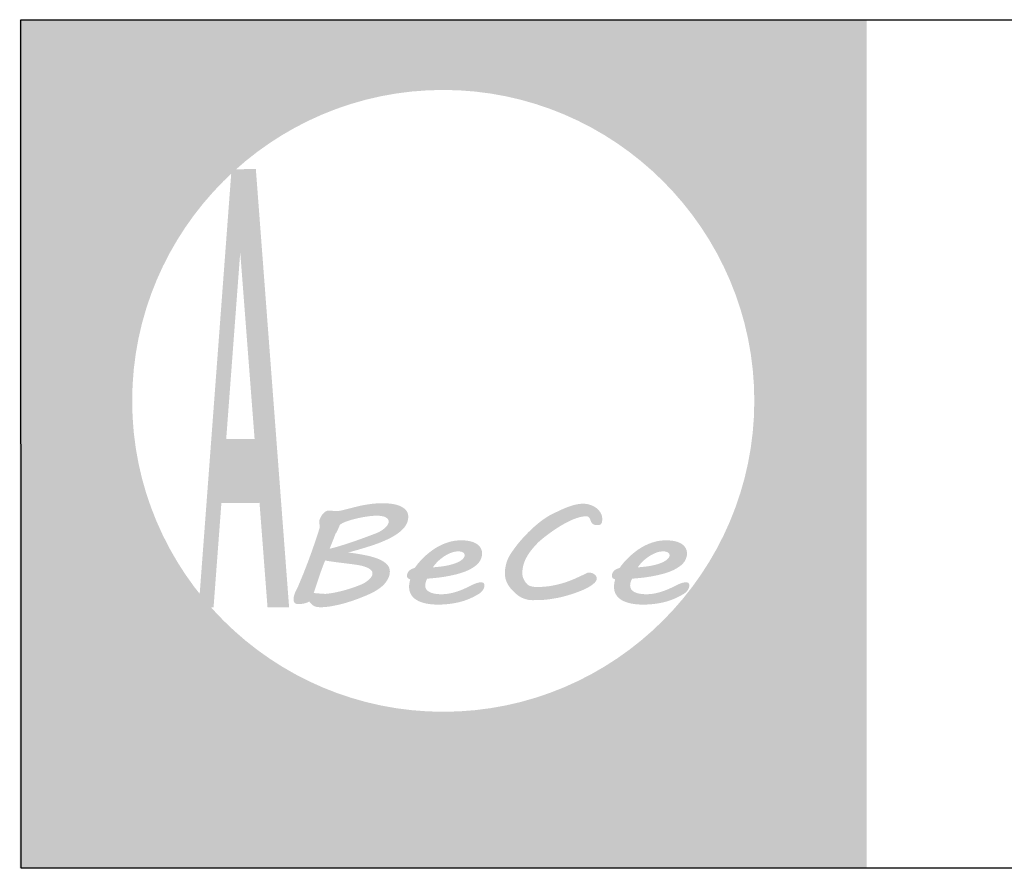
# Model space of a CAD drawing. Header units: millimetres. Extents: x -5773 to -2898, y -9833 to -1081.
# Tile 27 of 53: x -3211 to -3138, y -5679 to -5616. Entities that reach past the tile are written whole.
import ezdxf

# ---------------------------------------------------------------- set-up
doc = ezdxf.new("R2010")
doc.units = ezdxf.units.MM
doc.header["$LTSCALE"] = 25
doc.layers.add('a-tabelka_Nr_pióra__7', color=7, linetype='Continuous', lineweight=13)
doc.layers.add('Warstwa 1', color=7, linetype='Continuous')

msp = doc.modelspace()

# ---------------------------------------------------------------- hatches: boundary and pattern name
at = {"linetype": 'Continuous', "lineweight": 0}
h = msp.add_hatch(color=254, dxfattribs=at)
edge = h.paths.add_edge_path()
edge.add_spline(control_points=[(-3176.583, -5670.979), (-3176.583, -5670.979), (-3176.233, -5671.397), (-3176.233, -5671.397), (-3176.233, -5671.397), (-3175.874, -5670.928), (-3175.874, -5670.928), (-3175.874, -5670.928), (-3176.233, -5670.509), (-3176.233, -5670.509), (-3176.233, -5670.509), (-3176.583, -5670.979), (-3176.583, -5670.979)], knot_values=[0, 0, 0, 0, 0.25, 0.25, 0.25, 0.5, 0.5, 0.5, 0.75, 0.75, 0.75, 1, 1, 1, 1], degree=3, periodic=0)
edge = h.paths.add_edge_path()
edge.add_spline(control_points=[(-3177.715, -5678.166), (-3177.715, -5678.166), (-3177.572, -5678.635), (-3177.572, -5678.635), (-3177.572, -5678.635), (-3177.492, -5678.635), (-3177.492, -5678.635), (-3176.935, -5678.635), (-3176.545, -5678.495), (-3176.322, -5678.213), (-3176.1, -5677.931), (-3175.988, -5677.421), (-3175.988, -5676.679), (-3175.988, -5676.679), (-3175.988, -5672.348), (-3175.988, -5672.348), (-3175.988, -5672.348), (-3176.465, -5672.41), (-3176.465, -5672.41), (-3176.465, -5672.41), (-3176.465, -5676.679), (-3176.465, -5676.679), (-3176.465, -5677.299), (-3176.545, -5677.701), (-3176.703, -5677.887), (-3176.863, -5678.073), (-3177.159, -5678.166), (-3177.593, -5678.166), (-3177.593, -5678.166), (-3177.715, -5678.166), (-3177.715, -5678.166)], knot_values=[0, 0, 0, 0, 0.1, 0.1, 0.1, 0.2, 0.2, 0.2, 0.3, 0.3, 0.3, 0.4, 0.4, 0.4, 0.5, 0.5, 0.5, 0.6, 0.6, 0.6, 0.7, 0.7, 0.7, 0.8, 0.8, 0.8, 0.9, 0.9, 0.9, 1, 1, 1, 1], degree=3, periodic=0)
h = msp.add_hatch(color=254, dxfattribs=at)
edge = h.paths.add_edge_path()
edge.add_spline(control_points=[(-3164.819, -5676.961), (-3164.819, -5676.961), (-3164.819, -5676.457), (-3164.819, -5676.457), (-3164.902, -5676.475), (-3164.979, -5676.489), (-3165.048, -5676.499), (-3165.118, -5676.51), (-3165.18, -5676.515), (-3165.237, -5676.515), (-3165.502, -5676.515), (-3165.685, -5676.434), (-3165.789, -5676.274), (-3165.894, -5676.113), (-3165.947, -5675.788), (-3165.947, -5675.296), (-3165.947, -5675.296), (-3165.947, -5672.905), (-3165.947, -5672.905), (-3165.947, -5672.905), (-3164.859, -5672.905), (-3164.859, -5672.905), (-3164.859, -5672.905), (-3164.859, -5672.41), (-3164.859, -5672.41), (-3164.859, -5672.41), (-3165.947, -5672.41), (-3165.947, -5672.41), (-3165.947, -5672.41), (-3165.947, -5671.023), (-3165.947, -5671.023), (-3165.947, -5671.023), (-3166.411, -5671.33), (-3166.411, -5671.33), (-3166.411, -5671.33), (-3166.411, -5672.41), (-3166.411, -5672.41), (-3166.411, -5672.41), (-3166.88, -5672.41), (-3166.88, -5672.41), (-3166.88, -5672.41), (-3167.015, -5672.905), (-3167.015, -5672.905), (-3167.015, -5672.905), (-3166.411, -5672.905), (-3166.411, -5672.905), (-3166.411, -5672.905), (-3166.411, -5675.234), (-3166.411, -5675.234), (-3166.411, -5675.916), (-3166.325, -5676.384), (-3166.151, -5676.64), (-3165.977, -5676.896), (-3165.681, -5677.023), (-3165.262, -5677.023), (-3165.197, -5677.023), (-3165.128, -5677.019), (-3165.052, -5677.008), (-3164.977, -5676.998), (-3164.9, -5676.982), (-3164.819, -5676.961)], knot_values=[0, 0, 0, 0, 0.05, 0.05, 0.05, 0.1, 0.1, 0.1, 0.15, 0.15, 0.15, 0.2, 0.2, 0.2, 0.25, 0.25, 0.25, 0.3, 0.3, 0.3, 0.35, 0.35, 0.35, 0.4, 0.4, 0.4, 0.45, 0.45, 0.45, 0.5, 0.5, 0.5, 0.55, 0.55, 0.55, 0.6, 0.6, 0.6, 0.65, 0.65, 0.65, 0.7, 0.7, 0.7, 0.75, 0.75, 0.75, 0.8, 0.8, 0.8, 0.85, 0.85, 0.85, 0.9, 0.9, 0.9, 0.95, 0.95, 0.95, 1, 1, 1, 1], degree=3, periodic=0)
h = msp.add_hatch(color=254, dxfattribs=at)
edge = h.paths.add_edge_path()
edge.add_spline(control_points=[(-3188.722, -5672.41), (-3188.722, -5672.41), (-3188.722, -5678.635), (-3188.722, -5678.635), (-3188.722, -5678.635), (-3188.254, -5678.568), (-3188.254, -5678.568), (-3188.254, -5678.568), (-3188.254, -5676.055), (-3188.254, -5676.055), (-3188.051, -5676.385), (-3187.802, -5676.637), (-3187.51, -5676.812), (-3187.218, -5676.985), (-3186.894, -5677.072), (-3186.535, -5677.072), (-3185.91, -5677.072), (-3185.388, -5676.844), (-3184.969, -5676.387), (-3184.549, -5675.93), (-3184.339, -5675.363), (-3184.339, -5674.686), (-3184.339, -5674.009), (-3184.549, -5673.446), (-3184.969, -5672.992), (-3185.388, -5672.538), (-3185.91, -5672.311), (-3186.535, -5672.311), (-3186.88, -5672.311), (-3187.198, -5672.396), (-3187.49, -5672.567), (-3187.782, -5672.739), (-3188.037, -5672.987), (-3188.254, -5673.315), (-3188.254, -5673.315), (-3188.254, -5672.348), (-3188.254, -5672.348), (-3188.254, -5672.348), (-3188.722, -5672.41), (-3188.722, -5672.41)], knot_values=[0, 0, 0, 0, 0.076923, 0.076923, 0.076923, 0.153846, 0.153846, 0.153846, 0.230769, 0.230769, 0.230769, 0.307692, 0.307692, 0.307692, 0.384615, 0.384615, 0.384615, 0.461538, 0.461538, 0.461538, 0.538462, 0.538462, 0.538462, 0.615385, 0.615385, 0.615385, 0.692308, 0.692308, 0.692308, 0.769231, 0.769231, 0.769231, 0.846154, 0.846154, 0.846154, 0.923077, 0.923077, 0.923077, 1, 1, 1, 1], degree=3, periodic=0)
edge = h.paths.add_edge_path(flags=16)
edge.add_spline(control_points=[(-3188.254, -5674.684), (-3188.254, -5674.165), (-3188.085, -5673.72), (-3187.75, -5673.353), (-3187.415, -5672.986), (-3187.01, -5672.802), (-3186.535, -5672.802), (-3186.059, -5672.802), (-3185.655, -5672.986), (-3185.319, -5673.353), (-3184.984, -5673.72), (-3184.816, -5674.165), (-3184.816, -5674.684), (-3184.816, -5675.205), (-3184.984, -5675.65), (-3185.319, -5676.017), (-3185.655, -5676.384), (-3186.059, -5676.568), (-3186.535, -5676.568), (-3187.01, -5676.568), (-3187.415, -5676.384), (-3187.75, -5676.017), (-3188.085, -5675.65), (-3188.254, -5675.205), (-3188.254, -5674.684)], knot_values=[0, 0, 0, 0, 0.125, 0.125, 0.125, 0.25, 0.25, 0.25, 0.375, 0.375, 0.375, 0.5, 0.5, 0.5, 0.625, 0.625, 0.625, 0.75, 0.75, 0.75, 0.875, 0.875, 0.875, 1, 1, 1, 1], degree=3, periodic=0)
h = msp.add_hatch(color=254, dxfattribs=at)
edge = h.paths.add_edge_path()
edge.add_spline(control_points=[(-3183.671, -5677.023), (-3183.671, -5677.023), (-3183.207, -5676.961), (-3183.207, -5676.961), (-3183.207, -5676.961), (-3183.207, -5675.243), (-3183.207, -5675.243), (-3183.207, -5674.446), (-3183.094, -5673.846), (-3182.869, -5673.444), (-3182.644, -5673.044), (-3182.295, -5672.817), (-3181.822, -5672.767), (-3181.822, -5672.767), (-3181.63, -5672.262), (-3181.63, -5672.262), (-3181.63, -5672.262), (-3181.744, -5672.262), (-3181.744, -5672.262), (-3182.065, -5672.262), (-3182.346, -5672.352), (-3182.59, -5672.531), (-3182.833, -5672.709), (-3183.039, -5672.977), (-3183.207, -5673.333), (-3183.207, -5673.333), (-3183.207, -5672.348), (-3183.207, -5672.348), (-3183.207, -5672.348), (-3183.671, -5672.41), (-3183.671, -5672.41), (-3183.671, -5672.41), (-3183.671, -5677.023), (-3183.671, -5677.023)], knot_values=[0, 0, 0, 0, 0.090909, 0.090909, 0.090909, 0.181818, 0.181818, 0.181818, 0.272727, 0.272727, 0.272727, 0.363636, 0.363636, 0.363636, 0.454545, 0.454545, 0.454545, 0.545455, 0.545455, 0.545455, 0.636364, 0.636364, 0.636364, 0.727273, 0.727273, 0.727273, 0.818182, 0.818182, 0.818182, 0.909091, 0.909091, 0.909091, 1, 1, 1, 1], degree=3, periodic=0)
h = msp.add_hatch(color=254, dxfattribs=at)
edge = h.paths.add_edge_path()
edge.add_spline(control_points=[(-3181.598, -5674.686), (-3181.598, -5675.36), (-3181.387, -5675.927), (-3180.964, -5676.385), (-3180.543, -5676.844), (-3180.018, -5677.072), (-3179.394, -5677.072), (-3178.77, -5677.072), (-3178.247, -5676.844), (-3177.828, -5676.387), (-3177.408, -5675.93), (-3177.198, -5675.363), (-3177.198, -5674.686), (-3177.198, -5674.009), (-3177.408, -5673.446), (-3177.828, -5672.992), (-3178.247, -5672.538), (-3178.77, -5672.311), (-3179.394, -5672.311), (-3180.021, -5672.311), (-3180.545, -5672.538), (-3180.967, -5672.992), (-3181.388, -5673.446), (-3181.598, -5674.009), (-3181.598, -5674.686)], knot_values=[0, 0, 0, 0, 0.125, 0.125, 0.125, 0.25, 0.25, 0.25, 0.375, 0.375, 0.375, 0.5, 0.5, 0.5, 0.625, 0.625, 0.625, 0.75, 0.75, 0.75, 0.875, 0.875, 0.875, 1, 1, 1, 1], degree=3, periodic=0)
edge = h.paths.add_edge_path(flags=16)
edge.add_spline(control_points=[(-3181.121, -5674.684), (-3181.121, -5674.165), (-3180.951, -5673.72), (-3180.613, -5673.353), (-3180.276, -5672.986), (-3179.87, -5672.802), (-3179.394, -5672.802), (-3178.918, -5672.802), (-3178.514, -5672.986), (-3178.179, -5673.353), (-3177.843, -5673.72), (-3177.675, -5674.165), (-3177.675, -5674.684), (-3177.675, -5675.205), (-3177.843, -5675.65), (-3178.179, -5676.017), (-3178.514, -5676.384), (-3178.918, -5676.568), (-3179.394, -5676.568), (-3179.87, -5676.568), (-3180.276, -5676.384), (-3180.613, -5676.017), (-3180.951, -5675.65), (-3181.121, -5675.205), (-3181.121, -5674.684)], knot_values=[0, 0, 0, 0, 0.125, 0.125, 0.125, 0.25, 0.25, 0.25, 0.375, 0.375, 0.375, 0.5, 0.5, 0.5, 0.625, 0.625, 0.625, 0.75, 0.75, 0.75, 0.875, 0.875, 0.875, 1, 1, 1, 1], degree=3, periodic=0)
h = msp.add_hatch(color=254, dxfattribs=at)
edge = h.paths.add_edge_path()
edge.add_spline(control_points=[(-3171.463, -5676.42), (-3171.463, -5676.42), (-3171.463, -5675.764), (-3171.463, -5675.764), (-3171.783, -5676.041), (-3172.072, -5676.239), (-3172.331, -5676.359), (-3172.588, -5676.48), (-3172.85, -5676.541), (-3173.113, -5676.541), (-3173.445, -5676.541), (-3173.744, -5676.451), (-3174.009, -5676.273), (-3174.275, -5676.094), (-3174.486, -5675.842), (-3174.641, -5675.514), (-3174.641, -5675.514), (-3171.377, -5673.405), (-3171.377, -5673.405), (-3171.542, -5673.05), (-3171.775, -5672.78), (-3172.072, -5672.593), (-3172.368, -5672.406), (-3172.716, -5672.311), (-3173.113, -5672.311), (-3173.74, -5672.311), (-3174.264, -5672.537), (-3174.685, -5672.989), (-3175.107, -5673.441), (-3175.317, -5674.006), (-3175.317, -5674.686), (-3175.317, -5675.363), (-3175.108, -5675.93), (-3174.689, -5676.387), (-3174.271, -5676.844), (-3173.745, -5677.072), (-3173.113, -5677.072), (-3172.825, -5677.072), (-3172.546, -5677.019), (-3172.277, -5676.914), (-3172.008, -5676.807), (-3171.737, -5676.643), (-3171.463, -5676.42)], knot_values=[0, 0, 0, 0, 0.071429, 0.071429, 0.071429, 0.142857, 0.142857, 0.142857, 0.214286, 0.214286, 0.214286, 0.285714, 0.285714, 0.285714, 0.357143, 0.357143, 0.357143, 0.428571, 0.428571, 0.428571, 0.5, 0.5, 0.5, 0.571429, 0.571429, 0.571429, 0.642857, 0.642857, 0.642857, 0.714286, 0.714286, 0.714286, 0.785714, 0.785714, 0.785714, 0.857143, 0.857143, 0.857143, 0.928571, 0.928571, 0.928571, 1, 1, 1, 1], degree=3, periodic=0)
edge = h.paths.add_edge_path(flags=16)
edge.add_spline(control_points=[(-3174.808, -5675.077), (-3174.813, -5675.015), (-3174.817, -5674.952), (-3174.82, -5674.891), (-3174.823, -5674.83), (-3174.824, -5674.759), (-3174.824, -5674.675), (-3174.824, -5674.153), (-3174.659, -5673.711), (-3174.328, -5673.35), (-3173.996, -5672.99), (-3173.591, -5672.811), (-3173.113, -5672.811), (-3172.884, -5672.811), (-3172.681, -5672.85), (-3172.503, -5672.931), (-3172.325, -5673.012), (-3172.178, -5673.131), (-3172.061, -5673.287), (-3172.061, -5673.287), (-3174.808, -5675.077), (-3174.808, -5675.077)], knot_values=[0, 0, 0, 0, 0.142857, 0.142857, 0.142857, 0.285714, 0.285714, 0.285714, 0.428571, 0.428571, 0.428571, 0.571429, 0.571429, 0.571429, 0.714286, 0.714286, 0.714286, 0.857143, 0.857143, 0.857143, 1, 1, 1, 1], degree=3, periodic=0)
h = msp.add_hatch(color=254, dxfattribs=at)
edge = h.paths.add_edge_path()
edge.add_spline(control_points=[(-3167.269, -5676.515), (-3167.269, -5676.515), (-3167.579, -5676.099), (-3167.579, -5676.099), (-3167.781, -5676.251), (-3167.988, -5676.367), (-3168.201, -5676.448), (-3168.414, -5676.528), (-3168.621, -5676.568), (-3168.822, -5676.568), (-3169.298, -5676.568), (-3169.704, -5676.384), (-3170.042, -5676.015), (-3170.38, -5675.645), (-3170.549, -5675.202), (-3170.549, -5674.684), (-3170.549, -5674.168), (-3170.38, -5673.725), (-3170.042, -5673.354), (-3169.704, -5672.986), (-3169.298, -5672.802), (-3168.822, -5672.802), (-3168.604, -5672.802), (-3168.398, -5672.837), (-3168.205, -5672.907), (-3168.01, -5672.977), (-3167.81, -5673.086), (-3167.604, -5673.239), (-3167.604, -5673.239), (-3167.294, -5672.829), (-3167.294, -5672.829), (-3167.525, -5672.649), (-3167.763, -5672.52), (-3168.009, -5672.436), (-3168.255, -5672.352), (-3168.526, -5672.311), (-3168.822, -5672.311), (-3169.45, -5672.311), (-3169.974, -5672.537), (-3170.395, -5672.989), (-3170.817, -5673.441), (-3171.027, -5674.006), (-3171.027, -5674.686), (-3171.027, -5675.36), (-3170.815, -5675.927), (-3170.392, -5676.385), (-3169.971, -5676.844), (-3169.447, -5677.072), (-3168.822, -5677.072), (-3168.555, -5677.072), (-3168.288, -5677.023), (-3168.021, -5676.928), (-3167.754, -5676.83), (-3167.503, -5676.693), (-3167.269, -5676.515)], knot_values=[0, 0, 0, 0, 0.055556, 0.055556, 0.055556, 0.111111, 0.111111, 0.111111, 0.166667, 0.166667, 0.166667, 0.222222, 0.222222, 0.222222, 0.277778, 0.277778, 0.277778, 0.333333, 0.333333, 0.333333, 0.388889, 0.388889, 0.388889, 0.444444, 0.444444, 0.444444, 0.5, 0.5, 0.5, 0.555556, 0.555556, 0.555556, 0.611111, 0.611111, 0.611111, 0.666667, 0.666667, 0.666667, 0.722222, 0.722222, 0.722222, 0.777778, 0.777778, 0.777778, 0.833333, 0.833333, 0.833333, 0.888889, 0.888889, 0.888889, 0.944444, 0.944444, 0.944444, 1, 1, 1, 1], degree=3, periodic=0)
h = msp.add_hatch(color=160, dxfattribs=at)
edge = h.paths.add_edge_path()
edge.add_spline(control_points=[(-3191.963, -5673.368), (-3192.905, -5673.368), (-3193.673, -5674.136), (-3193.673, -5675.078), (-3193.673, -5676.02), (-3192.905, -5676.788), (-3191.963, -5676.788), (-3191.021, -5676.788), (-3190.253, -5676.02), (-3190.253, -5675.078), (-3190.253, -5674.136), (-3191.021, -5673.368), (-3191.963, -5673.368)], knot_values=[0, 0, 0, 0, 0.25, 0.25, 0.25, 0.5, 0.5, 0.5, 0.75, 0.75, 0.75, 1, 1, 1, 1], degree=3, periodic=0)
at = {"layer": 'a-tabelka_Nr_pióra__7', "linetype": 'Continuous', "lineweight": 0}
h = msp.add_hatch(color=256, dxfattribs=at)
edge = h.paths.add_edge_path()
edge.add_spline(control_points=[(-3210.848, -5616.171), (-3210.848, -5616.171), (-3210.848, -5679.063), (-3210.848, -5679.063), (-3210.848, -5679.063), (-3148.1, -5679.063), (-3148.1, -5679.063), (-3148.1, -5679.063), (-3148.1, -5616.171), (-3148.1, -5616.171), (-3148.1, -5616.171), (-3210.848, -5616.171), (-3210.848, -5616.171)], knot_values=[0, 0, 0, 0, 0.25, 0.25, 0.25, 0.5, 0.5, 0.5, 0.75, 0.75, 0.75, 1, 1, 1, 1], degree=3, periodic=0)
edge = h.paths.add_edge_path(flags=16)
edge.add_spline(control_points=[(-3179.474, -5621.378), (-3166.783, -5621.378), (-3156.432, -5631.729), (-3156.432, -5644.42), (-3156.432, -5657.112), (-3166.783, -5667.462), (-3179.474, -5667.462), (-3192.165, -5667.462), (-3202.516, -5657.112), (-3202.516, -5644.42), (-3202.516, -5631.729), (-3192.165, -5621.378), (-3179.474, -5621.378)], knot_values=[0, 0, 0, 0, 0.25, 0.25, 0.25, 0.5, 0.5, 0.5, 0.75, 0.75, 0.75, 1, 1, 1, 1], degree=3, periodic=0)
h = msp.add_hatch(dxfattribs=at)
h.set_pattern_fill('ANSI32', color=256, scale=4.951524, style=0)
h.set_pattern_definition([(45, (-3169.4551, -5680.7846), (-1.31297, 1.31297), []), (45, (-3168.5798, -5680.7846), (-1.31297, 1.31297), [])])
edge = h.paths.add_edge_path()
edge.add_spline(control_points=[(-3195.914, -5651.987), (-3195.914, -5651.987), (-3193.109, -5651.987), (-3193.109, -5651.987), (-3193.109, -5651.987), (-3192.49, -5659.713), (-3192.49, -5659.713), (-3192.49, -5659.713), (-3190.892, -5659.713), (-3190.892, -5659.713), (-3190.892, -5659.713), (-3193.365, -5627.276), (-3193.365, -5627.276), (-3193.365, -5627.276), (-3195.157, -5627.276), (-3195.157, -5627.276), (-3195.157, -5627.276), (-3197.588, -5659.713), (-3197.588, -5659.713), (-3197.588, -5659.713), (-3196.487, -5659.713), (-3196.487, -5659.713), (-3196.487, -5659.713), (-3195.914, -5651.987), (-3195.914, -5651.987)], knot_values=[0, 0, 0, 0, 0.125, 0.125, 0.125, 0.25, 0.25, 0.25, 0.375, 0.375, 0.375, 0.5, 0.5, 0.5, 0.625, 0.625, 0.625, 0.75, 0.75, 0.75, 0.875, 0.875, 0.875, 1, 1, 1, 1], degree=3, periodic=0)
edge = h.paths.add_edge_path(flags=16)
edge.add_spline(control_points=[(-3195.914, -5651.987), (-3195.914, -5651.987), (-3196.487, -5659.713), (-3196.487, -5659.713), (-3196.487, -5659.713), (-3197.588, -5659.713), (-3197.588, -5659.713), (-3197.588, -5659.713), (-3195.157, -5627.276), (-3195.157, -5627.276), (-3195.157, -5627.276), (-3193.365, -5627.276), (-3193.365, -5627.276), (-3193.365, -5627.276), (-3190.892, -5659.713), (-3190.892, -5659.713), (-3190.892, -5659.713), (-3192.49, -5659.713), (-3192.49, -5659.713), (-3192.49, -5659.713), (-3193.109, -5651.987), (-3193.109, -5651.987), (-3193.109, -5651.987), (-3195.914, -5651.987), (-3195.914, -5651.987)], knot_values=[0, 0, 0, 0, 0.125, 0.125, 0.125, 0.25, 0.25, 0.25, 0.375, 0.375, 0.375, 0.5, 0.5, 0.5, 0.625, 0.625, 0.625, 0.75, 0.75, 0.75, 0.875, 0.875, 0.875, 1, 1, 1, 1], degree=3, periodic=0)
edge = h.paths.add_edge_path(flags=0)
edge.add_spline(control_points=[(-3193.438, -5647.253), (-3193.438, -5647.253), (-3195.537, -5647.253), (-3195.537, -5647.253), (-3195.537, -5647.253), (-3194.511, -5633.402), (-3194.511, -5633.402), (-3194.511, -5633.402), (-3193.438, -5647.253), (-3193.438, -5647.253)], knot_values=[0, 0, 0, 0, 0.333333, 0.333333, 0.333333, 0.666667, 0.666667, 0.666667, 1, 1, 1, 1], degree=3, periodic=0)
edge = h.paths.add_edge_path(flags=0)
edge.add_spline(control_points=[(-3193.438, -5647.253), (-3193.438, -5647.253), (-3194.511, -5633.402), (-3194.511, -5633.402), (-3194.511, -5633.402), (-3195.537, -5647.253), (-3195.537, -5647.253), (-3195.537, -5647.253), (-3193.438, -5647.253), (-3193.438, -5647.253)], knot_values=[0, 0, 0, 0, 0.333333, 0.333333, 0.333333, 0.666667, 0.666667, 0.666667, 1, 1, 1, 1], degree=3, periodic=0)
h = msp.add_hatch(color=256, dxfattribs=at)
edge = h.paths.add_edge_path()
edge.add_spline(control_points=[(-3183.427, -5657.074), (-3183.427, -5656.887), (-3183.488, -5656.719), (-3183.611, -5656.573), (-3183.734, -5656.427), (-3183.922, -5656.296), (-3184.175, -5656.182), (-3184.428, -5656.066), (-3184.751, -5655.967), (-3185.139, -5655.881), (-3185.527, -5655.795), (-3185.986, -5655.722), (-3186.523, -5655.66), (-3185.852, -5655.482), (-3185.243, -5655.302), (-3184.695, -5655.118), (-3184.15, -5654.936), (-3183.68, -5654.738), (-3183.29, -5654.526), (-3182.9, -5654.314), (-3182.598, -5654.084), (-3182.387, -5653.836), (-3182.173, -5653.588), (-3182.066, -5653.31), (-3182.066, -5652.999), (-3182.066, -5652.819), (-3182.118, -5652.664), (-3182.222, -5652.538), (-3182.327, -5652.411), (-3182.466, -5652.307), (-3182.64, -5652.229), (-3182.817, -5652.151), (-3183.016, -5652.095), (-3183.239, -5652.06), (-3183.464, -5652.024), (-3183.697, -5652.008), (-3183.938, -5652.008), (-3184.129, -5652.008), (-3184.314, -5652.015), (-3184.496, -5652.028), (-3184.677, -5652.042), (-3184.862, -5652.063), (-3185.055, -5652.094), (-3185.248, -5652.124), (-3185.452, -5652.161), (-3185.668, -5652.208), (-3185.884, -5652.256), (-3186.121, -5652.315), (-3186.379, -5652.384), (-3186.553, -5652.429), (-3186.692, -5652.464), (-3186.797, -5652.491), (-3186.904, -5652.516), (-3186.992, -5652.538), (-3187.057, -5652.55), (-3187.122, -5652.564), (-3187.178, -5652.573), (-3187.22, -5652.577), (-3187.264, -5652.58), (-3187.308, -5652.582), (-3187.352, -5652.582), (-3187.447, -5652.582), (-3187.556, -5652.579), (-3187.675, -5652.57), (-3187.796, -5652.561), (-3187.895, -5652.555), (-3187.972, -5652.555), (-3188.053, -5652.555), (-3188.13, -5652.579), (-3188.2, -5652.627), (-3188.269, -5652.673), (-3188.334, -5652.732), (-3188.395, -5652.801), (-3188.453, -5652.871), (-3188.501, -5652.946), (-3188.543, -5653.026), (-3188.585, -5653.106), (-3188.615, -5653.178), (-3188.639, -5653.24), (-3188.639, -5653.24), (-3188.632, -5653.235), (-3188.632, -5653.235), (-3188.632, -5653.235), (-3188.666, -5653.324), (-3188.666, -5653.324), (-3188.666, -5653.324), (-3188.659, -5653.392), (-3188.659, -5653.392), (-3188.655, -5653.44), (-3188.648, -5653.493), (-3188.641, -5653.55), (-3188.636, -5653.609), (-3188.629, -5653.661), (-3188.624, -5653.711), (-3188.62, -5653.759), (-3188.618, -5653.789), (-3188.618, -5653.8), (-3188.618, -5653.8), (-3188.808, -5654.405), (-3188.808, -5654.405), (-3188.903, -5654.692), (-3189.008, -5654.993), (-3189.119, -5655.312), (-3189.228, -5655.63), (-3189.347, -5655.954), (-3189.468, -5656.28), (-3189.591, -5656.609), (-3189.718, -5656.935), (-3189.848, -5657.259), (-3189.981, -5657.586), (-3190.111, -5657.896), (-3190.236, -5658.192), (-3190.324, -5658.353), (-3190.399, -5658.515), (-3190.466, -5658.675), (-3190.531, -5658.838), (-3190.564, -5659.007), (-3190.564, -5659.185), (-3190.564, -5659.217), (-3190.557, -5659.249), (-3190.543, -5659.282), (-3190.529, -5659.315), (-3190.51, -5659.346), (-3190.485, -5659.374), (-3190.461, -5659.401), (-3190.431, -5659.424), (-3190.401, -5659.444), (-3190.369, -5659.463), (-3190.334, -5659.472), (-3190.299, -5659.472), (-3190.299, -5659.472), (-3190.109, -5659.472), (-3190.109, -5659.472), (-3189.985, -5659.472), (-3189.865, -5659.458), (-3189.744, -5659.428), (-3189.623, -5659.399), (-3189.509, -5659.353), (-3189.4, -5659.291), (-3189.333, -5659.374), (-3189.268, -5659.444), (-3189.21, -5659.499), (-3189.152, -5659.554), (-3189.089, -5659.599), (-3189.026, -5659.629), (-3188.964, -5659.661), (-3188.894, -5659.683), (-3188.82, -5659.695), (-3188.743, -5659.708), (-3188.655, -5659.713), (-3188.55, -5659.713), (-3188.341, -5659.713), (-3188.118, -5659.695), (-3187.884, -5659.658), (-3187.647, -5659.622), (-3187.405, -5659.574), (-3187.159, -5659.515), (-3186.911, -5659.455), (-3186.667, -5659.387), (-3186.423, -5659.308), (-3186.182, -5659.23), (-3185.949, -5659.15), (-3185.731, -5659.066), (-3185.51, -5658.982), (-3185.306, -5658.898), (-3185.118, -5658.818), (-3184.93, -5658.736), (-3184.77, -5658.659), (-3184.637, -5658.59), (-3184.217, -5658.36), (-3183.908, -5658.114), (-3183.715, -5657.848), (-3183.523, -5657.584), (-3183.427, -5657.325), (-3183.427, -5657.074)], knot_values=[0, 0, 0, 0, 0.017241, 0.017241, 0.017241, 0.034483, 0.034483, 0.034483, 0.051724, 0.051724, 0.051724, 0.068966, 0.068966, 0.068966, 0.086207, 0.086207, 0.086207, 0.103448, 0.103448, 0.103448, 0.12069, 0.12069, 0.12069, 0.137931, 0.137931, 0.137931, 0.155172, 0.155172, 0.155172, 0.172414, 0.172414, 0.172414, 0.189655, 0.189655, 0.189655, 0.206897, 0.206897, 0.206897, 0.224138, 0.224138, 0.224138, 0.241379, 0.241379, 0.241379, 0.258621, 0.258621, 0.258621, 0.275862, 0.275862, 0.275862, 0.293103, 0.293103, 0.293103, 0.310345, 0.310345, 0.310345, 0.327586, 0.327586, 0.327586, 0.344828, 0.344828, 0.344828, 0.362069, 0.362069, 0.362069, 0.37931, 0.37931, 0.37931, 0.396552, 0.396552, 0.396552, 0.413793, 0.413793, 0.413793, 0.431034, 0.431034, 0.431034, 0.448276, 0.448276, 0.448276, 0.465517, 0.465517, 0.465517, 0.482759, 0.482759, 0.482759, 0.5, 0.5, 0.5, 0.517241, 0.517241, 0.517241, 0.534483, 0.534483, 0.534483, 0.551724, 0.551724, 0.551724, 0.568966, 0.568966, 0.568966, 0.586207, 0.586207, 0.586207, 0.603448, 0.603448, 0.603448, 0.62069, 0.62069, 0.62069, 0.637931, 0.637931, 0.637931, 0.655172, 0.655172, 0.655172, 0.672414, 0.672414, 0.672414, 0.689655, 0.689655, 0.689655, 0.706897, 0.706897, 0.706897, 0.724138, 0.724138, 0.724138, 0.741379, 0.741379, 0.741379, 0.758621, 0.758621, 0.758621, 0.775862, 0.775862, 0.775862, 0.793103, 0.793103, 0.793103, 0.810345, 0.810345, 0.810345, 0.827586, 0.827586, 0.827586, 0.844828, 0.844828, 0.844828, 0.862069, 0.862069, 0.862069, 0.87931, 0.87931, 0.87931, 0.896552, 0.896552, 0.896552, 0.913793, 0.913793, 0.913793, 0.931034, 0.931034, 0.931034, 0.948276, 0.948276, 0.948276, 0.965517, 0.965517, 0.965517, 0.982759, 0.982759, 0.982759, 1, 1, 1, 1], degree=3, periodic=0)
edge = h.paths.add_edge_path(flags=16)
edge.add_spline(control_points=[(-3185.74, -5656.594), (-3185.436, -5656.65), (-3185.19, -5656.73), (-3185, -5656.831), (-3184.809, -5656.935), (-3184.714, -5657.056), (-3184.714, -5657.195), (-3184.714, -5657.279), (-3184.737, -5657.361), (-3184.788, -5657.441), (-3184.837, -5657.52), (-3184.902, -5657.596), (-3184.979, -5657.668), (-3185.055, -5657.739), (-3185.141, -5657.805), (-3185.236, -5657.864), (-3185.332, -5657.923), (-3185.422, -5657.973), (-3185.508, -5658.015), (-3185.74, -5658.11), (-3185.975, -5658.197), (-3186.216, -5658.279), (-3186.458, -5658.361), (-3186.695, -5658.433), (-3186.927, -5658.493), (-3187.162, -5658.554), (-3187.387, -5658.604), (-3187.605, -5658.645), (-3187.821, -5658.684), (-3188.021, -5658.711), (-3188.202, -5658.725), (-3188.216, -5658.725), (-3188.262, -5658.723), (-3188.344, -5658.718), (-3188.422, -5658.713), (-3188.513, -5658.707), (-3188.618, -5658.7), (-3188.618, -5658.7), (-3189.068, -5658.663), (-3189.068, -5658.663), (-3188.936, -5658.265), (-3188.806, -5657.871), (-3188.676, -5657.481), (-3188.546, -5657.088), (-3188.395, -5656.678), (-3188.223, -5656.25), (-3188.16, -5656.263), (-3188.058, -5656.28), (-3187.921, -5656.302), (-3187.782, -5656.323), (-3187.628, -5656.345), (-3187.461, -5656.368), (-3187.294, -5656.389), (-3187.117, -5656.412), (-3186.932, -5656.436), (-3186.746, -5656.457), (-3186.572, -5656.48), (-3186.409, -5656.5), (-3186.249, -5656.521), (-3186.11, -5656.541), (-3185.989, -5656.557), (-3185.868, -5656.575), (-3185.784, -5656.587), (-3185.74, -5656.594)], knot_values=[0, 0, 0, 0, 0.047619, 0.047619, 0.047619, 0.095238, 0.095238, 0.095238, 0.142857, 0.142857, 0.142857, 0.190476, 0.190476, 0.190476, 0.238095, 0.238095, 0.238095, 0.285714, 0.285714, 0.285714, 0.333333, 0.333333, 0.333333, 0.380952, 0.380952, 0.380952, 0.428571, 0.428571, 0.428571, 0.47619, 0.47619, 0.47619, 0.52381, 0.52381, 0.52381, 0.571429, 0.571429, 0.571429, 0.619048, 0.619048, 0.619048, 0.666667, 0.666667, 0.666667, 0.714286, 0.714286, 0.714286, 0.761905, 0.761905, 0.761905, 0.809524, 0.809524, 0.809524, 0.857143, 0.857143, 0.857143, 0.904762, 0.904762, 0.904762, 0.952381, 0.952381, 0.952381, 1, 1, 1, 1], degree=3, periodic=0)
edge = h.paths.add_edge_path(flags=0)
edge.add_spline(control_points=[(-3187.891, -5655.382), (-3187.84, -5655.253), (-3187.791, -5655.13), (-3187.744, -5655.011), (-3187.696, -5654.893), (-3187.654, -5654.784), (-3187.614, -5654.688), (-3187.575, -5654.59), (-3187.542, -5654.506), (-3187.517, -5654.435), (-3187.489, -5654.364), (-3187.47, -5654.31), (-3187.461, -5654.274), (-3187.429, -5654.244), (-3187.396, -5654.194), (-3187.364, -5654.128), (-3187.329, -5654.062), (-3187.296, -5653.993), (-3187.264, -5653.921), (-3187.233, -5653.85), (-3187.203, -5653.786), (-3187.18, -5653.727), (-3187.155, -5653.666), (-3187.136, -5653.629), (-3187.122, -5653.611), (-3187.052, -5653.538), (-3186.915, -5653.461), (-3186.706, -5653.381), (-3186.497, -5653.301), (-3186.261, -5653.228), (-3185.991, -5653.162), (-3185.724, -5653.096), (-3185.448, -5653.04), (-3185.162, -5652.998), (-3184.876, -5652.953), (-3184.619, -5652.932), (-3184.393, -5652.932), (-3184.231, -5652.932), (-3184.092, -5652.944), (-3183.982, -5652.969), (-3183.871, -5652.992), (-3183.78, -5653.026), (-3183.713, -5653.067), (-3183.646, -5653.11), (-3183.594, -5653.156), (-3183.562, -5653.21), (-3183.532, -5653.261), (-3183.516, -5653.313), (-3183.516, -5653.365), (-3183.516, -5653.445), (-3183.541, -5653.527), (-3183.594, -5653.609), (-3183.646, -5653.691), (-3183.713, -5653.768), (-3183.797, -5653.843), (-3183.883, -5653.918), (-3183.978, -5653.989), (-3184.084, -5654.053), (-3184.189, -5654.117), (-3184.298, -5654.173), (-3184.407, -5654.217), (-3184.407, -5654.217), (-3184.4, -5654.217), (-3184.4, -5654.217), (-3184.705, -5654.331), (-3185.009, -5654.446), (-3185.315, -5654.56), (-3185.622, -5654.672), (-3185.924, -5654.779), (-3186.219, -5654.881), (-3186.516, -5654.982), (-3186.806, -5655.075), (-3187.087, -5655.161), (-3187.368, -5655.246), (-3187.635, -5655.319), (-3187.891, -5655.382)], knot_values=[0, 0, 0, 0, 0.04, 0.04, 0.04, 0.08, 0.08, 0.08, 0.12, 0.12, 0.12, 0.16, 0.16, 0.16, 0.2, 0.2, 0.2, 0.24, 0.24, 0.24, 0.28, 0.28, 0.28, 0.32, 0.32, 0.32, 0.36, 0.36, 0.36, 0.4, 0.4, 0.4, 0.44, 0.44, 0.44, 0.48, 0.48, 0.48, 0.52, 0.52, 0.52, 0.56, 0.56, 0.56, 0.6, 0.6, 0.6, 0.64, 0.64, 0.64, 0.68, 0.68, 0.68, 0.72, 0.72, 0.72, 0.76, 0.76, 0.76, 0.8, 0.8, 0.8, 0.84, 0.84, 0.84, 0.88, 0.88, 0.88, 0.92, 0.92, 0.92, 0.96, 0.96, 0.96, 1, 1, 1, 1], degree=3, periodic=0)
h = msp.add_hatch(color=256, dxfattribs=at)
edge = h.paths.add_edge_path()
edge.add_spline(control_points=[(-3174.909, -5657.19), (-3174.909, -5657.468), (-3174.847, -5657.725), (-3174.724, -5657.958), (-3174.603, -5658.19), (-3174.408, -5658.427), (-3174.141, -5658.668), (-3174.094, -5658.709), (-3174.034, -5658.761), (-3173.96, -5658.82), (-3173.885, -5658.879), (-3173.795, -5658.936), (-3173.688, -5658.989), (-3173.581, -5659.044), (-3173.46, -5659.091), (-3173.323, -5659.13), (-3173.186, -5659.171), (-3173.038, -5659.191), (-3172.875, -5659.191), (-3172.606, -5659.191), (-3172.385, -5659.187), (-3172.209, -5659.178), (-3172.03, -5659.169), (-3171.879, -5659.157), (-3171.751, -5659.141), (-3171.626, -5659.125), (-3171.514, -5659.11), (-3171.421, -5659.094), (-3171.328, -5659.078), (-3171.233, -5659.062), (-3171.133, -5659.044), (-3171.015, -5659.027), (-3170.857, -5658.995), (-3170.662, -5658.945), (-3170.467, -5658.896), (-3170.258, -5658.838), (-3170.033, -5658.768), (-3169.81, -5658.698), (-3169.582, -5658.618), (-3169.35, -5658.527), (-3169.118, -5658.436), (-3168.911, -5658.34), (-3168.727, -5658.237), (-3168.544, -5658.135), (-3168.393, -5658.026), (-3168.275, -5657.914), (-3168.156, -5657.8), (-3168.098, -5657.686), (-3168.098, -5657.571), (-3168.098, -5657.52), (-3168.112, -5657.468), (-3168.142, -5657.42), (-3168.172, -5657.372), (-3168.21, -5657.327), (-3168.258, -5657.29), (-3168.305, -5657.25), (-3168.361, -5657.22), (-3168.421, -5657.195), (-3168.484, -5657.17), (-3168.542, -5657.158), (-3168.602, -5657.158), (-3168.602, -5657.158), (-3168.779, -5657.158), (-3168.779, -5657.158), (-3169.083, -5657.304), (-3169.378, -5657.443), (-3169.663, -5657.571), (-3169.949, -5657.7), (-3170.242, -5657.812), (-3170.541, -5657.905), (-3170.841, -5657.999), (-3171.152, -5658.074), (-3171.479, -5658.13), (-3171.807, -5658.187), (-3172.162, -5658.213), (-3172.548, -5658.213), (-3172.724, -5658.213), (-3172.877, -5658.194), (-3173.003, -5658.153), (-3173.13, -5658.114), (-3173.237, -5658.041), (-3173.323, -5657.937), (-3173.395, -5657.846), (-3173.463, -5657.739), (-3173.523, -5657.612), (-3173.586, -5657.488), (-3173.616, -5657.341), (-3173.616, -5657.174), (-3173.616, -5656.958), (-3173.586, -5656.749), (-3173.528, -5656.55), (-3173.467, -5656.35), (-3173.384, -5656.154), (-3173.274, -5655.965), (-3173.168, -5655.774), (-3173.038, -5655.589), (-3172.887, -5655.405), (-3172.738, -5655.223), (-3172.573, -5655.043), (-3172.392, -5654.865), (-3172.269, -5654.758), (-3172.123, -5654.635), (-3171.953, -5654.499), (-3171.781, -5654.364), (-3171.598, -5654.226), (-3171.398, -5654.087), (-3171.198, -5653.948), (-3170.989, -5653.811), (-3170.769, -5653.677), (-3170.548, -5653.543), (-3170.327, -5653.424), (-3170.109, -5653.319), (-3169.889, -5653.213), (-3169.673, -5653.131), (-3169.461, -5653.067), (-3169.252, -5653.005), (-3169.055, -5652.974), (-3168.874, -5652.974), (-3168.806, -5652.974), (-3168.753, -5652.99), (-3168.714, -5653.024), (-3168.676, -5653.056), (-3168.644, -5653.097), (-3168.618, -5653.144), (-3168.593, -5653.19), (-3168.572, -5653.244), (-3168.553, -5653.301), (-3168.535, -5653.358), (-3168.509, -5653.409), (-3168.477, -5653.458), (-3168.442, -5653.504), (-3168.395, -5653.545), (-3168.34, -5653.577), (-3168.284, -5653.611), (-3168.205, -5653.627), (-3168.105, -5653.627), (-3168.038, -5653.627), (-3167.977, -5653.623), (-3167.924, -5653.616), (-3167.873, -5653.609), (-3167.829, -5653.59), (-3167.796, -5653.559), (-3167.761, -5653.527), (-3167.736, -5653.481), (-3167.72, -5653.42), (-3167.706, -5653.36), (-3167.696, -5653.276), (-3167.696, -5653.167), (-3167.696, -5653.014), (-3167.734, -5652.869), (-3167.808, -5652.734), (-3167.885, -5652.598), (-3167.987, -5652.479), (-3168.114, -5652.375), (-3168.244, -5652.274), (-3168.395, -5652.192), (-3168.567, -5652.133), (-3168.739, -5652.074), (-3168.92, -5652.044), (-3169.111, -5652.044), (-3169.299, -5652.044), (-3169.487, -5652.067), (-3169.677, -5652.111), (-3169.868, -5652.158), (-3170.056, -5652.215), (-3170.242, -5652.284), (-3170.427, -5652.354), (-3170.608, -5652.431), (-3170.785, -5652.514), (-3170.962, -5652.598), (-3171.131, -5652.678), (-3171.289, -5652.755), (-3171.289, -5652.755), (-3171.282, -5652.75), (-3171.282, -5652.75), (-3171.535, -5652.864), (-3171.804, -5653.024), (-3172.085, -5653.228), (-3172.366, -5653.431), (-3172.647, -5653.664), (-3172.928, -5653.927), (-3173.209, -5654.191), (-3173.483, -5654.478), (-3173.753, -5654.79), (-3174.02, -5655.102), (-3174.261, -5655.425), (-3174.48, -5655.758), (-3174.638, -5655.999), (-3174.749, -5656.247), (-3174.814, -5656.503), (-3174.877, -5656.758), (-3174.909, -5656.988), (-3174.909, -5657.19)], knot_values=[0, 0, 0, 0, 0.015625, 0.015625, 0.015625, 0.03125, 0.03125, 0.03125, 0.046875, 0.046875, 0.046875, 0.0625, 0.0625, 0.0625, 0.078125, 0.078125, 0.078125, 0.09375, 0.09375, 0.09375, 0.109375, 0.109375, 0.109375, 0.125, 0.125, 0.125, 0.140625, 0.140625, 0.140625, 0.15625, 0.15625, 0.15625, 0.171875, 0.171875, 0.171875, 0.1875, 0.1875, 0.1875, 0.203125, 0.203125, 0.203125, 0.21875, 0.21875, 0.21875, 0.234375, 0.234375, 0.234375, 0.25, 0.25, 0.25, 0.265625, 0.265625, 0.265625, 0.28125, 0.28125, 0.28125, 0.296875, 0.296875, 0.296875, 0.3125, 0.3125, 0.3125, 0.328125, 0.328125, 0.328125, 0.34375, 0.34375, 0.34375, 0.359375, 0.359375, 0.359375, 0.375, 0.375, 0.375, 0.390625, 0.390625, 0.390625, 0.40625, 0.40625, 0.40625, 0.421875, 0.421875, 0.421875, 0.4375, 0.4375, 0.4375, 0.453125, 0.453125, 0.453125, 0.46875, 0.46875, 0.46875, 0.484375, 0.484375, 0.484375, 0.5, 0.5, 0.5, 0.515625, 0.515625, 0.515625, 0.53125, 0.53125, 0.53125, 0.546875, 0.546875, 0.546875, 0.5625, 0.5625, 0.5625, 0.578125, 0.578125, 0.578125, 0.59375, 0.59375, 0.59375, 0.609375, 0.609375, 0.609375, 0.625, 0.625, 0.625, 0.640625, 0.640625, 0.640625, 0.65625, 0.65625, 0.65625, 0.671875, 0.671875, 0.671875, 0.6875, 0.6875, 0.6875, 0.703125, 0.703125, 0.703125, 0.71875, 0.71875, 0.71875, 0.734375, 0.734375, 0.734375, 0.75, 0.75, 0.75, 0.765625, 0.765625, 0.765625, 0.78125, 0.78125, 0.78125, 0.796875, 0.796875, 0.796875, 0.8125, 0.8125, 0.8125, 0.828125, 0.828125, 0.828125, 0.84375, 0.84375, 0.84375, 0.859375, 0.859375, 0.859375, 0.875, 0.875, 0.875, 0.890625, 0.890625, 0.890625, 0.90625, 0.90625, 0.90625, 0.921875, 0.921875, 0.921875, 0.9375, 0.9375, 0.9375, 0.953125, 0.953125, 0.953125, 0.96875, 0.96875, 0.96875, 0.984375, 0.984375, 0.984375, 1, 1, 1, 1], degree=3, periodic=0)
h = msp.add_hatch(color=256, dxfattribs=at)
edge = h.paths.add_edge_path()
edge.add_spline(control_points=[(-3182.162, -5657.398), (-3182.162, -5657.475), (-3182.136, -5657.534), (-3182.083, -5657.573), (-3182.032, -5657.614), (-3181.976, -5657.638), (-3181.916, -5657.645), (-3181.976, -5657.846), (-3182.004, -5658.03), (-3182.004, -5658.192), (-3182.004, -5658.395), (-3181.967, -5658.566), (-3181.892, -5658.709), (-3181.818, -5658.854), (-3181.721, -5658.973), (-3181.6, -5659.071), (-3181.479, -5659.167), (-3181.342, -5659.246), (-3181.189, -5659.305), (-3181.033, -5659.365), (-3180.877, -5659.41), (-3180.72, -5659.442), (-3180.559, -5659.472), (-3180.406, -5659.494), (-3180.26, -5659.504), (-3180.111, -5659.515), (-3179.984, -5659.52), (-3179.874, -5659.52), (-3179.312, -5659.52), (-3178.783, -5659.458), (-3178.286, -5659.337), (-3177.789, -5659.216), (-3177.306, -5659.011), (-3176.835, -5658.725), (-3176.73, -5658.659), (-3176.644, -5658.581), (-3176.577, -5658.49), (-3176.507, -5658.401), (-3176.463, -5658.31), (-3176.44, -5658.219), (-3176.435, -5658.201), (-3176.433, -5658.18), (-3176.43, -5658.153), (-3176.428, -5658.128), (-3176.426, -5658.101), (-3176.426, -5658.073), (-3176.426, -5658.024), (-3176.442, -5657.978), (-3176.475, -5657.934), (-3176.505, -5657.891), (-3176.577, -5657.869), (-3176.691, -5657.869), (-3176.804, -5657.869), (-3176.934, -5657.898), (-3177.083, -5657.955), (-3177.229, -5658.012), (-3177.385, -5658.083), (-3177.547, -5658.167), (-3177.675, -5658.233), (-3177.817, -5658.301), (-3177.97, -5658.369), (-3178.126, -5658.436), (-3178.288, -5658.499), (-3178.465, -5658.556), (-3178.639, -5658.613), (-3178.822, -5658.661), (-3179.017, -5658.697), (-3179.212, -5658.734), (-3179.417, -5658.752), (-3179.63, -5658.752), (-3179.997, -5658.752), (-3180.285, -5658.697), (-3180.494, -5658.584), (-3180.703, -5658.474), (-3180.808, -5658.317), (-3180.808, -5658.114), (-3180.808, -5658.024), (-3180.792, -5657.93), (-3180.764, -5657.835), (-3180.734, -5657.739), (-3180.699, -5657.661), (-3180.657, -5657.596), (-3180.471, -5657.584), (-3180.253, -5657.563), (-3179.997, -5657.538), (-3179.744, -5657.511), (-3179.48, -5657.473), (-3179.205, -5657.425), (-3178.931, -5657.375), (-3178.657, -5657.315), (-3178.381, -5657.242), (-3178.107, -5657.169), (-3177.854, -5657.078), (-3177.619, -5656.967), (-3177.387, -5656.858), (-3177.183, -5656.73), (-3177.011, -5656.584), (-3176.839, -5656.437), (-3176.721, -5656.266), (-3176.658, -5656.072), (-3176.616, -5655.963), (-3176.595, -5655.851), (-3176.595, -5655.733), (-3176.595, -5655.592), (-3176.628, -5655.464), (-3176.691, -5655.342), (-3176.756, -5655.223), (-3176.851, -5655.12), (-3176.976, -5655.032), (-3177.104, -5654.945), (-3177.264, -5654.877), (-3177.459, -5654.829), (-3177.654, -5654.779), (-3177.884, -5654.756), (-3178.147, -5654.756), (-3178.455, -5654.756), (-3178.748, -5654.795), (-3179.022, -5654.875), (-3179.296, -5654.956), (-3179.552, -5655.059), (-3179.791, -5655.186), (-3180.028, -5655.314), (-3180.246, -5655.455), (-3180.443, -5655.61), (-3180.641, -5655.765), (-3180.817, -5655.918), (-3180.97, -5656.072), (-3181.124, -5656.225), (-3181.254, -5656.368), (-3181.358, -5656.498), (-3181.463, -5656.628), (-3181.539, -5656.732), (-3181.591, -5656.808), (-3181.762, -5656.844), (-3181.899, -5656.913), (-3182.004, -5657.017), (-3182.108, -5657.122), (-3182.162, -5657.249), (-3182.162, -5657.398)], knot_values=[0, 0, 0, 0, 0.021739, 0.021739, 0.021739, 0.043478, 0.043478, 0.043478, 0.065217, 0.065217, 0.065217, 0.086957, 0.086957, 0.086957, 0.108696, 0.108696, 0.108696, 0.130435, 0.130435, 0.130435, 0.152174, 0.152174, 0.152174, 0.173913, 0.173913, 0.173913, 0.195652, 0.195652, 0.195652, 0.217391, 0.217391, 0.217391, 0.23913, 0.23913, 0.23913, 0.26087, 0.26087, 0.26087, 0.282609, 0.282609, 0.282609, 0.304348, 0.304348, 0.304348, 0.326087, 0.326087, 0.326087, 0.347826, 0.347826, 0.347826, 0.369565, 0.369565, 0.369565, 0.391304, 0.391304, 0.391304, 0.413043, 0.413043, 0.413043, 0.434783, 0.434783, 0.434783, 0.456522, 0.456522, 0.456522, 0.478261, 0.478261, 0.478261, 0.5, 0.5, 0.5, 0.521739, 0.521739, 0.521739, 0.543478, 0.543478, 0.543478, 0.565217, 0.565217, 0.565217, 0.586957, 0.586957, 0.586957, 0.608696, 0.608696, 0.608696, 0.630435, 0.630435, 0.630435, 0.652174, 0.652174, 0.652174, 0.673913, 0.673913, 0.673913, 0.695652, 0.695652, 0.695652, 0.717391, 0.717391, 0.717391, 0.73913, 0.73913, 0.73913, 0.76087, 0.76087, 0.76087, 0.782609, 0.782609, 0.782609, 0.804348, 0.804348, 0.804348, 0.826087, 0.826087, 0.826087, 0.847826, 0.847826, 0.847826, 0.869565, 0.869565, 0.869565, 0.891304, 0.891304, 0.891304, 0.913043, 0.913043, 0.913043, 0.934783, 0.934783, 0.934783, 0.956522, 0.956522, 0.956522, 0.978261, 0.978261, 0.978261, 1, 1, 1, 1], degree=3, periodic=0)
edge = h.paths.add_edge_path(flags=16)
edge.add_spline(control_points=[(-3177.903, -5655.952), (-3177.938, -5656.052), (-3178.019, -5656.147), (-3178.144, -5656.236), (-3178.27, -5656.325), (-3178.432, -5656.405), (-3178.634, -5656.477), (-3178.836, -5656.548), (-3179.073, -5656.607), (-3179.345, -5656.655), (-3179.616, -5656.701), (-3179.916, -5656.735), (-3180.244, -5656.757), (-3180.169, -5656.644), (-3180.067, -5656.519), (-3179.937, -5656.382), (-3179.805, -5656.245), (-3179.654, -5656.116), (-3179.484, -5655.997), (-3179.315, -5655.876), (-3179.134, -5655.776), (-3178.941, -5655.696), (-3178.748, -5655.615), (-3178.551, -5655.576), (-3178.351, -5655.576), (-3178.223, -5655.576), (-3178.116, -5655.599), (-3178.026, -5655.646), (-3177.933, -5655.694), (-3177.889, -5655.763), (-3177.889, -5655.858), (-3177.889, -5655.876), (-3177.889, -5655.89), (-3177.889, -5655.904), (-3177.889, -5655.918), (-3177.893, -5655.934), (-3177.903, -5655.952)], knot_values=[0, 0, 0, 0, 0.083333, 0.083333, 0.083333, 0.166667, 0.166667, 0.166667, 0.25, 0.25, 0.25, 0.333333, 0.333333, 0.333333, 0.416667, 0.416667, 0.416667, 0.5, 0.5, 0.5, 0.583333, 0.583333, 0.583333, 0.666667, 0.666667, 0.666667, 0.75, 0.75, 0.75, 0.833333, 0.833333, 0.833333, 0.916667, 0.916667, 0.916667, 1, 1, 1, 1], degree=3, periodic=0)
h = msp.add_hatch(color=256, dxfattribs=at)
edge = h.paths.add_edge_path()
edge.add_spline(control_points=[(-3166.984, -5657.398), (-3166.984, -5657.475), (-3166.958, -5657.534), (-3166.905, -5657.573), (-3166.853, -5657.614), (-3166.798, -5657.638), (-3166.737, -5657.645), (-3166.798, -5657.846), (-3166.826, -5658.03), (-3166.826, -5658.192), (-3166.826, -5658.395), (-3166.788, -5658.566), (-3166.714, -5658.709), (-3166.64, -5658.854), (-3166.542, -5658.973), (-3166.422, -5659.071), (-3166.301, -5659.167), (-3166.164, -5659.246), (-3166.01, -5659.305), (-3165.855, -5659.365), (-3165.699, -5659.41), (-3165.541, -5659.442), (-3165.381, -5659.472), (-3165.228, -5659.494), (-3165.082, -5659.504), (-3164.933, -5659.515), (-3164.805, -5659.52), (-3164.696, -5659.52), (-3164.134, -5659.52), (-3163.605, -5659.458), (-3163.108, -5659.337), (-3162.611, -5659.216), (-3162.128, -5659.011), (-3161.656, -5658.725), (-3161.552, -5658.659), (-3161.466, -5658.581), (-3161.398, -5658.49), (-3161.329, -5658.401), (-3161.285, -5658.31), (-3161.261, -5658.219), (-3161.257, -5658.201), (-3161.254, -5658.18), (-3161.252, -5658.153), (-3161.25, -5658.128), (-3161.247, -5658.101), (-3161.247, -5658.073), (-3161.247, -5658.024), (-3161.264, -5657.978), (-3161.296, -5657.934), (-3161.326, -5657.891), (-3161.398, -5657.869), (-3161.512, -5657.869), (-3161.626, -5657.869), (-3161.756, -5657.898), (-3161.905, -5657.955), (-3162.051, -5658.012), (-3162.207, -5658.083), (-3162.369, -5658.167), (-3162.497, -5658.233), (-3162.638, -5658.301), (-3162.792, -5658.369), (-3162.947, -5658.436), (-3163.11, -5658.499), (-3163.286, -5658.556), (-3163.461, -5658.613), (-3163.644, -5658.661), (-3163.839, -5658.697), (-3164.034, -5658.734), (-3164.239, -5658.752), (-3164.452, -5658.752), (-3164.819, -5658.752), (-3165.107, -5658.697), (-3165.316, -5658.584), (-3165.525, -5658.474), (-3165.63, -5658.317), (-3165.63, -5658.114), (-3165.63, -5658.024), (-3165.613, -5657.93), (-3165.585, -5657.835), (-3165.555, -5657.739), (-3165.52, -5657.661), (-3165.479, -5657.596), (-3165.293, -5657.584), (-3165.075, -5657.563), (-3164.819, -5657.538), (-3164.566, -5657.511), (-3164.301, -5657.473), (-3164.027, -5657.425), (-3163.753, -5657.375), (-3163.479, -5657.315), (-3163.203, -5657.242), (-3162.929, -5657.169), (-3162.676, -5657.078), (-3162.441, -5656.967), (-3162.209, -5656.858), (-3162.005, -5656.73), (-3161.833, -5656.584), (-3161.661, -5656.437), (-3161.542, -5656.266), (-3161.48, -5656.072), (-3161.438, -5655.963), (-3161.417, -5655.851), (-3161.417, -5655.733), (-3161.417, -5655.592), (-3161.449, -5655.464), (-3161.512, -5655.342), (-3161.577, -5655.223), (-3161.673, -5655.12), (-3161.798, -5655.032), (-3161.926, -5654.945), (-3162.086, -5654.877), (-3162.281, -5654.829), (-3162.476, -5654.779), (-3162.706, -5654.756), (-3162.968, -5654.756), (-3163.277, -5654.756), (-3163.57, -5654.795), (-3163.844, -5654.875), (-3164.118, -5654.956), (-3164.373, -5655.059), (-3164.612, -5655.186), (-3164.849, -5655.314), (-3165.068, -5655.455), (-3165.265, -5655.61), (-3165.462, -5655.765), (-3165.639, -5655.918), (-3165.792, -5656.072), (-3165.945, -5656.225), (-3166.075, -5656.368), (-3166.18, -5656.498), (-3166.284, -5656.628), (-3166.361, -5656.732), (-3166.412, -5656.808), (-3166.584, -5656.844), (-3166.721, -5656.913), (-3166.826, -5657.017), (-3166.93, -5657.122), (-3166.984, -5657.249), (-3166.984, -5657.398)], knot_values=[0, 0, 0, 0, 0.021739, 0.021739, 0.021739, 0.043478, 0.043478, 0.043478, 0.065217, 0.065217, 0.065217, 0.086957, 0.086957, 0.086957, 0.108696, 0.108696, 0.108696, 0.130435, 0.130435, 0.130435, 0.152174, 0.152174, 0.152174, 0.173913, 0.173913, 0.173913, 0.195652, 0.195652, 0.195652, 0.217391, 0.217391, 0.217391, 0.23913, 0.23913, 0.23913, 0.26087, 0.26087, 0.26087, 0.282609, 0.282609, 0.282609, 0.304348, 0.304348, 0.304348, 0.326087, 0.326087, 0.326087, 0.347826, 0.347826, 0.347826, 0.369565, 0.369565, 0.369565, 0.391304, 0.391304, 0.391304, 0.413043, 0.413043, 0.413043, 0.434783, 0.434783, 0.434783, 0.456522, 0.456522, 0.456522, 0.478261, 0.478261, 0.478261, 0.5, 0.5, 0.5, 0.521739, 0.521739, 0.521739, 0.543478, 0.543478, 0.543478, 0.565217, 0.565217, 0.565217, 0.586957, 0.586957, 0.586957, 0.608696, 0.608696, 0.608696, 0.630435, 0.630435, 0.630435, 0.652174, 0.652174, 0.652174, 0.673913, 0.673913, 0.673913, 0.695652, 0.695652, 0.695652, 0.717391, 0.717391, 0.717391, 0.73913, 0.73913, 0.73913, 0.76087, 0.76087, 0.76087, 0.782609, 0.782609, 0.782609, 0.804348, 0.804348, 0.804348, 0.826087, 0.826087, 0.826087, 0.847826, 0.847826, 0.847826, 0.869565, 0.869565, 0.869565, 0.891304, 0.891304, 0.891304, 0.913043, 0.913043, 0.913043, 0.934783, 0.934783, 0.934783, 0.956522, 0.956522, 0.956522, 0.978261, 0.978261, 0.978261, 1, 1, 1, 1], degree=3, periodic=0)
edge = h.paths.add_edge_path(flags=16)
edge.add_spline(control_points=[(-3162.724, -5655.952), (-3162.759, -5656.052), (-3162.841, -5656.147), (-3162.966, -5656.236), (-3163.091, -5656.325), (-3163.254, -5656.405), (-3163.456, -5656.477), (-3163.658, -5656.548), (-3163.895, -5656.607), (-3164.167, -5656.655), (-3164.438, -5656.701), (-3164.738, -5656.735), (-3165.065, -5656.757), (-3164.991, -5656.644), (-3164.889, -5656.519), (-3164.759, -5656.382), (-3164.626, -5656.245), (-3164.475, -5656.116), (-3164.306, -5655.997), (-3164.136, -5655.876), (-3163.955, -5655.776), (-3163.762, -5655.696), (-3163.57, -5655.615), (-3163.372, -5655.576), (-3163.173, -5655.576), (-3163.045, -5655.576), (-3162.938, -5655.599), (-3162.848, -5655.646), (-3162.755, -5655.694), (-3162.71, -5655.763), (-3162.71, -5655.858), (-3162.71, -5655.876), (-3162.71, -5655.89), (-3162.71, -5655.904), (-3162.71, -5655.918), (-3162.715, -5655.934), (-3162.724, -5655.952)], knot_values=[0, 0, 0, 0, 0.083333, 0.083333, 0.083333, 0.166667, 0.166667, 0.166667, 0.25, 0.25, 0.25, 0.333333, 0.333333, 0.333333, 0.416667, 0.416667, 0.416667, 0.5, 0.5, 0.5, 0.583333, 0.583333, 0.583333, 0.666667, 0.666667, 0.666667, 0.75, 0.75, 0.75, 0.833333, 0.833333, 0.833333, 0.916667, 0.916667, 0.916667, 1, 1, 1, 1], degree=3, periodic=0)

# ---------------------------------------------------------------- linework, layer by layer
for points in [[(-3195.157, -5627.276), (-3194.511, -5633.402), (-3197.588, -5659.713), (-3196.487, -5659.713)], [(-3194.511, -5633.402), (-3195.157, -5627.276), (-3193.365, -5627.276), (-3193.356, -5627.225)], [(-3193.365, -5627.276), (-3193.356, -5627.225), (-3194.511, -5633.402), (-3190.892, -5659.713)], [(-3194.511, -5633.402), (-3190.892, -5659.713), (-3192.49, -5659.713)], [(-3195.907, -5651.987), (-3193.084, -5651.987), (-3195.552, -5647.253), (-3193.438, -5647.253)]]:
    msp.add_solid(points, dxfattribs=at)
at = {"layer": 'Warstwa 1'}
msp.add_lwpolyline([(-3210.752, -5616.172), (-2910.756, -5616.172), (-2910.756, -5679.063), (-3210.749, -5679.063)], close=True, dxfattribs=at)

doc.saveas('drawing.dxf')
